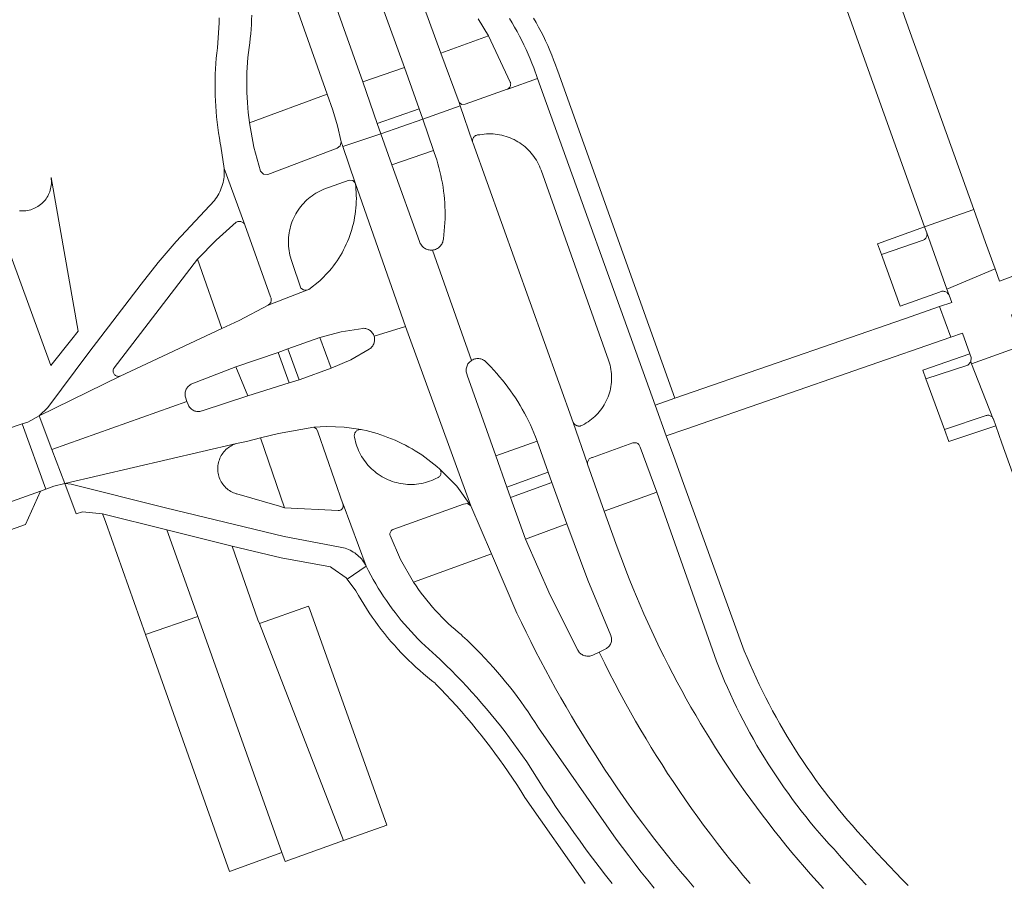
# Model space of a CAD drawing. Extents: x 152825 to 164088, y 457113 to 463005.
# Tile 110 of 256: x 157212 to 157301, y 459872 to 459950. Entities that reach past the tile are written whole.
import ezdxf

# ---------------------------------------------------------------- set-up
doc = ezdxf.new("R2010")
doc.units = 0
doc.header["$LTSCALE"] = 0.5
for name, color, linetype, lineweight in [('B-PV-VH-GESLOTENVERHARDING_ASFALT-GV', 251, 'CONTINUOUS', 18), ('B-PV-VH-ONVERHARD_ZAND-GV', 251, 'CONTINUOUS', 18), ('B-PV-VH-OPENVERHARDING_BETONSTRAATSTEEN-GV', 251, 'CONTINUOUS', 18)]:
    doc.layers.add(name, color=color, linetype=linetype, lineweight=lineweight)

msp = doc.modelspace()

# ---------------------------------------------------------------- linework, layer by layer
at = {"layer": 'B-PV-VH-GESLOTENVERHARDING_ASFALT-GV', "flags": 128}
for points in [[(157239.935, 459963.332), (157246.43, 459945.51), (157247.77, 459941.75), (157248.1, 459940.81), (157251.49, 459942.019), (157251.382, 459942.331), (157249.749, 459946.809), (157241.514, 459969.328)], [(157234.708, 459956.448), (157239.438, 459943.089), (157239.947, 459941.65), (157240.354, 459940.214), (157240.705, 459938.764), (157240.846, 459938.353), (157244.28, 459939.5), (157243.96, 459940.44), (157242.67, 459944.2), (157237.983, 459957.381)], [(157229.624, 459950.01), (157229.618, 459949.557), (157229.604, 459949.105), (157229.582, 459948.653), (157229.553, 459948.201), (157229.515, 459947.75), (157229.469, 459947.3), (157229.416, 459946.819), (157229.37, 459946.338), (157229.333, 459945.856), (157229.303, 459945.374), (157229.282, 459944.891), (157229.268, 459944.407), (157229.263, 459943.924), (157229.265, 459943.44), (157229.276, 459942.957), (157229.294, 459942.474), (157229.321, 459941.991), (157229.355, 459941.509), (157229.398, 459941.027), (157229.448, 459940.546), (157229.506, 459940.066), (157229.573, 459939.587), (157229.647, 459939.109), (157229.729, 459938.633), (157229.778, 459938.368), (157230.077, 459936.36), (157231.968, 459931.25), (157234.283, 459924.7), (157234.313, 459924.641), (157234.335, 459924.58), (157234.349, 459924.516), (157234.356, 459924.451), (157234.354, 459924.386), (157234.345, 459924.322), (157234.327, 459924.259), (157234.302, 459924.199), (157234.27, 459924.142), (157234.231, 459924.09), (157234.186, 459924.043), (157234.136, 459924.002), (157234.081, 459923.967), (157237.572, 459925.314), (157237.283, 459925.339), (157237.043, 459925.503), (157236.252, 459927.834), (157236.226, 459927.904), (157236.159, 459928.096), (157236.101, 459928.291), (157236.05, 459928.487), (157236.007, 459928.686), (157235.971, 459928.886), (157235.944, 459929.088), (157235.924, 459929.29), (157235.913, 459929.493), (157235.909, 459929.696), (157235.914, 459929.899), (157235.926, 459930.102), (157235.947, 459930.305), (157235.975, 459930.506), (157236.011, 459930.706), (157236.055, 459930.904), (157236.107, 459931.101), (157236.167, 459931.295), (157236.234, 459931.487), (157236.309, 459931.676), (157236.391, 459931.862), (157236.48, 459932.045), (157236.576, 459932.224), (157236.68, 459932.399), (157236.79, 459932.57), (157236.907, 459932.736), (157237.03, 459932.898), (157237.16, 459933.054), (157237.295, 459933.206), (157237.437, 459933.352), (157237.584, 459933.492), (157237.736, 459933.627), (157237.894, 459933.755), (157238.056, 459933.877), (157238.224, 459933.993), (157238.396, 459934.102), (157238.571, 459934.203), (157238.751, 459934.299), (157238.934, 459934.386), (157239.121, 459934.467), (157241.416, 459935.301), (157241.738, 459935.259), (157241.978, 459935.041), (157240.846, 459938.353), (157240.705, 459938.764), (157240.616, 459938.411), (157240.334, 459938.182), (157234.03, 459935.8), (157233.647, 459935.841), (157233.372, 459936.111), (157232.777, 459938.284), (157232.373, 459940.5), (157232.372, 459940.505), (157232.314, 459940.957), (157232.264, 459941.41), (157232.222, 459941.863), (157232.188, 459942.318), (157232.162, 459942.773), (157232.143, 459943.228), (157232.133, 459943.683), (157232.131, 459944.139), (157232.137, 459944.595), (157232.15, 459945.05), (157232.172, 459945.505), (157232.202, 459945.96), (157232.24, 459946.414), (157232.285, 459946.867), (157232.339, 459947.32), (157232.398, 459947.734), (157232.45, 459948.15), (157232.494, 459948.566), (157232.529, 459948.983), (157232.557, 459949.4), (157232.577, 459949.819), (157232.588, 459950.237)], [(157253.107, 459949.912), (157254.049, 459948.39), (157256.035, 459944.177), (157256.047, 459944.142), (157256.061, 459944.081), (157256.068, 459944.018), (157256.066, 459943.955), (157256.057, 459943.893), (157256.04, 459943.832), (157256.015, 459943.774), (157255.983, 459943.72), (157255.945, 459943.67), (157255.9, 459943.626), (157255.85, 459943.587), (157255.796, 459943.555), (157258.503, 459944.513), (157258.161, 459945.461), (157257.998, 459945.885), (157257.827, 459946.306), (157257.648, 459946.724), (157257.463, 459947.138), (157257.27, 459947.549), (157257.07, 459947.957), (157256.863, 459948.362), (157256.649, 459948.762), (157256.427, 459949.159), (157256.199, 459949.552), (157255.964, 459949.94)], [(157292.132, 459871.328), (157291.557, 459871.902), (157290.988, 459872.483), (157290.425, 459873.069), (157289.868, 459873.66), (157289.316, 459874.257), (157288.771, 459874.859), (157288.231, 459875.467), (157287.959, 459875.76), (157287.508, 459876.254), (157287.064, 459876.753), (157286.625, 459877.258), (157286.192, 459877.768), (157285.766, 459878.283), (157285.346, 459878.804), (157284.932, 459879.329), (157284.524, 459879.859), (157284.123, 459880.394), (157283.728, 459880.934), (157283.339, 459881.478), (157282.958, 459882.027), (157282.582, 459882.581), (157282.214, 459883.139), (157281.852, 459883.701), (157281.497, 459884.268), (157281.148, 459884.839), (157280.807, 459885.414), (157280.472, 459885.993), (157280.144, 459886.576), (157279.824, 459887.163), (157279.51, 459887.753), (157279.204, 459888.348), (157278.904, 459888.946), (157278.612, 459889.547), (157278.327, 459890.152), (157278.049, 459890.761), (157277.779, 459891.372), (157277.516, 459891.987), (157277.26, 459892.605), (157271.742, 459907.771), (157270.861, 459910.216), (157270.179, 459912.108), (157269.177, 459914.89), (157258.503, 459944.513), (157255.796, 459943.555), (157255.738, 459943.53), (157251.952, 459942.184), (157251.638, 459942.144), (157251.382, 459942.331), (157251.49, 459942.019), (157252.62, 459938.766), (157252.612, 459938.831), (157252.612, 459938.897), (157252.62, 459938.961), (157252.636, 459939.025), (157252.66, 459939.086), (157252.691, 459939.143), (157252.729, 459939.197), (157252.772, 459939.245), (157252.822, 459939.288), (157252.876, 459939.324), (157252.935, 459939.354), (157252.996, 459939.376), (157253.06, 459939.39), (157253.125, 459939.396), (157253.19, 459939.395), (157253.285, 459939.413), (157253.481, 459939.444), (157253.679, 459939.467), (157253.877, 459939.483), (157254.076, 459939.49), (157254.275, 459939.489), (157254.474, 459939.48), (157254.672, 459939.464), (157254.87, 459939.439), (157255.066, 459939.407), (157255.261, 459939.366), (157255.454, 459939.318), (157255.645, 459939.262), (157255.834, 459939.198), (157256.02, 459939.127), (157256.203, 459939.049), (157256.382, 459938.963), (157256.558, 459938.87), (157256.731, 459938.77), (157256.898, 459938.663), (157257.062, 459938.55), (157257.221, 459938.43), (157257.375, 459938.304), (157257.524, 459938.171), (157257.667, 459938.033), (157257.804, 459937.889), (157257.936, 459937.74), (157258.062, 459937.586), (157258.181, 459937.427), (157258.294, 459937.263), (157258.4, 459937.094), (157258.499, 459936.922), (157258.592, 459936.745), (157258.677, 459936.565), (157258.755, 459936.382), (157258.825, 459936.196), (157264.949, 459918.967), (157264.978, 459918.884), (157265.036, 459918.697), (157265.087, 459918.508), (157265.13, 459918.317), (157265.165, 459918.124), (157265.192, 459917.931), (157265.211, 459917.736), (157265.223, 459917.541), (157265.226, 459917.345), (157265.221, 459917.15), (157265.209, 459916.954), (157265.188, 459916.76), (157265.159, 459916.566), (157265.123, 459916.374), (157265.078, 459916.183), (157265.026, 459915.995), (157264.967, 459915.808), (157264.899, 459915.625), (157264.825, 459915.444), (157264.742, 459915.266), (157264.653, 459915.092), (157264.557, 459914.922), (157264.454, 459914.756), (157264.344, 459914.594), (157264.227, 459914.436), (157264.105, 459914.284), (157263.976, 459914.137), (157263.841, 459913.995), (157263.701, 459913.859), (157263.555, 459913.728), (157263.403, 459913.604), (157263.247, 459913.486), (157263.087, 459913.375), (157262.921, 459913.27), (157262.752, 459913.172), (157262.579, 459913.081), (157262.402, 459912.997), (157262.391, 459912.995), (157262.381, 459912.993), (157262.37, 459912.992), (157262.36, 459912.99), (157262.349, 459912.989), (157262.339, 459912.988), (157262.328, 459912.987), (157262.317, 459912.986), (157262.307, 459912.986), (157262.296, 459912.986), (157262.285, 459912.986), (157262.275, 459912.986), (157262.264, 459912.986), (157262.253, 459912.986), (157262.242, 459912.987), (157262.232, 459912.988), (157262.221, 459912.989), (157262.211, 459912.99), (157262.2, 459912.991), (157262.189, 459912.993), (157262.179, 459912.995), (157262.168, 459912.997), (157262.158, 459912.999), (157262.147, 459913.001), (157262.137, 459913.003), (157262.127, 459913.006), (157262.116, 459913.009), (157262.106, 459913.012), (157262.096, 459913.015), (157262.086, 459913.019), (157262.076, 459913.022), (157262.066, 459913.026), (157262.056, 459913.03), (157262.046, 459913.034), (157262.036, 459913.038), (157262.026, 459913.043), (157262.017, 459913.047), (157262.007, 459913.052), (157261.998, 459913.057), (157261.988, 459913.062), (157261.979, 459913.067), (157261.97, 459913.073), (157261.961, 459913.078), (157261.952, 459913.084), (157261.943, 459913.09), (157261.934, 459913.096), (157261.925, 459913.102), (157261.917, 459913.109), (157261.908, 459913.115), (157261.9, 459913.122), (157261.892, 459913.129), (157261.883, 459913.135), (157261.876, 459913.143), (157261.868, 459913.15), (157261.86, 459913.157), (157261.852, 459913.165), (157261.845, 459913.172), (157261.837, 459913.18), (157261.83, 459913.188), (157261.823, 459913.196), (157261.816, 459913.204), (157261.81, 459913.212), (157261.803, 459913.221), (157261.796, 459913.229), (157261.79, 459913.238), (157261.784, 459913.247), (157261.778, 459913.256), (157261.772, 459913.264), (157261.766, 459913.273), (157261.761, 459913.283), (157261.755, 459913.292), (157261.75, 459913.301), (157261.745, 459913.31), (157261.74, 459913.32), (157263.038, 459909.554), (157263.038, 459909.659), (157263.046, 459909.723), (157263.061, 459909.786), (157263.084, 459909.845), (157263.115, 459909.902), (157263.152, 459909.955), (157263.196, 459910.002), (157263.245, 459910.044), (157263.298, 459910.079), (157263.356, 459910.108), (157263.417, 459910.129), (157263.48, 459910.142), (157267.149, 459911.452), (157267.173, 459911.46), (157267.235, 459911.474), (157267.298, 459911.481), (157267.361, 459911.479), (157267.424, 459911.469), (157267.484, 459911.452), (157267.542, 459911.427), (157267.597, 459911.395), (157267.647, 459911.356), (157267.692, 459911.311), (157267.73, 459911.261), (157267.762, 459911.207), (157267.788, 459911.149), (157267.805, 459911.088), (157269.31, 459906.99), (157274.732, 459891.681), (157274.971, 459891.073), (157275.217, 459890.468), (157275.471, 459889.866), (157275.732, 459889.267), (157276.001, 459888.671), (157276.276, 459888.079), (157276.559, 459887.49), (157276.849, 459886.905), (157277.146, 459886.323), (157277.451, 459885.745), (157277.762, 459885.17), (157278.081, 459884.6), (157278.406, 459884.033), (157278.738, 459883.471), (157279.078, 459882.912), (157279.424, 459882.358), (157279.776, 459881.808), (157280.136, 459881.263), (157280.502, 459880.722), (157280.874, 459880.185), (157281.254, 459879.653), (157281.639, 459879.126), (157282.032, 459878.603), (157282.43, 459878.085), (157282.835, 459877.573), (157283.246, 459877.065), (157283.663, 459876.562), (157284.087, 459876.064), (157284.516, 459875.572), (157284.952, 459875.085), (157285.393, 459874.603), (157285.545, 459874.44), (157286.087, 459873.816), (157286.634, 459873.197), (157287.188, 459872.583), (157287.747, 459871.975), (157288.312, 459871.372)], [(157284.435, 459871.043), (157283.852, 459871.687), (157283.276, 459872.337), (157282.705, 459872.993), (157282.14, 459873.653), (157281.582, 459874.319), (157281.029, 459874.99), (157280.483, 459875.666), (157279.943, 459876.347), (157279.409, 459877.033), (157278.882, 459877.724), (157278.361, 459878.419), (157277.846, 459879.12), (157277.338, 459879.825), (157276.836, 459880.534), (157276.341, 459881.249), (157275.853, 459881.968), (157275.371, 459882.691), (157275.107, 459883.097), (157274.642, 459883.821), (157274.185, 459884.55), (157273.734, 459885.282), (157273.29, 459886.019), (157272.853, 459886.76), (157272.423, 459887.505), (157272, 459888.254), (157271.584, 459889.007), (157271.175, 459889.764), (157270.773, 459890.524), (157270.378, 459891.288), (157269.99, 459892.056), (157269.609, 459892.827), (157269.236, 459893.602), (157268.869, 459894.381), (157268.51, 459895.162), (157268.158, 459895.947), (157267.814, 459896.735), (157267.477, 459897.527), (157267.147, 459898.321), (157266.825, 459899.119), (157266.51, 459899.919), (157266.202, 459900.723), (157265.902, 459901.529), (157265.61, 459902.338), (157264.562, 459905.274), (157263.047, 459909.529), (157263.038, 459909.554), (157261.74, 459913.32), (157252.64, 459938.69), (157252.636, 459938.703), (157252.62, 459938.766), (157251.49, 459942.019), (157248.1, 459940.81), (157249.068, 459937.969), (157249.128, 459937.807), (157249.248, 459937.466), (157249.361, 459937.122), (157249.466, 459936.776), (157249.563, 459936.428), (157249.653, 459936.078), (157249.735, 459935.725), (157249.809, 459935.371), (157249.875, 459935.016), (157249.934, 459934.659), (157249.984, 459934.301), (157250.027, 459933.942), (157250.061, 459933.582), (157250.088, 459933.221), (157250.106, 459932.86), (157250.117, 459932.499), (157250.119, 459932.137), (157250.114, 459931.775), (157250.1, 459931.414), (157250.079, 459931.053), (157250.05, 459930.692), (157250.012, 459930.333), (157249.967, 459929.974), (157249.964, 459929.941), (157249.951, 459929.848), (157249.93, 459929.756), (157249.901, 459929.666), (157249.865, 459929.58), (157249.821, 459929.496), (157249.771, 459929.416), (157249.714, 459929.341), (157249.651, 459929.271), (157249.582, 459929.207), (157249.508, 459929.149), (157249.429, 459929.097), (157249.346, 459929.052), (157249.26, 459929.014), (157249.171, 459928.984), (157249.079, 459928.962), (157248.986, 459928.947), (157252.517, 459918.941), (157252.552, 459918.962), (157252.633, 459919.006), (157252.718, 459919.042), (157252.805, 459919.071), (157252.895, 459919.091), (157252.986, 459919.105), (157253.078, 459919.11), (157253.17, 459919.107), (157253.261, 459919.096), (157253.351, 459919.077), (157253.439, 459919.051), (157253.525, 459919.017), (157253.607, 459918.975), (157253.685, 459918.927), (157253.759, 459918.872), (157253.828, 459918.811), (157253.891, 459918.744), (157253.996, 459918.639), (157254.273, 459918.352), (157254.545, 459918.06), (157254.81, 459917.762), (157255.07, 459917.459), (157255.324, 459917.152), (157255.571, 459916.839), (157255.812, 459916.521), (157256.047, 459916.198), (157256.275, 459915.871), (157256.496, 459915.539), (157256.711, 459915.203), (157256.919, 459914.862), (157257.12, 459914.518), (157257.314, 459914.169), (157257.501, 459913.817), (157257.681, 459913.461), (157257.854, 459913.102), (157258.019, 459912.739), (157258.178, 459912.372), (157258.328, 459912.003), (157258.472, 459911.631), (157259.47, 459908.81), (157259.81, 459907.87), (157261.151, 459904.11), (157263.057, 459899.024), (157265.141, 459894.008), (157265.163, 459893.954), (157265.189, 459893.871), (157265.207, 459893.787), (157265.217, 459893.7), (157265.22, 459893.614), (157265.214, 459893.527), (157265.201, 459893.442), (157265.179, 459893.358), (157265.15, 459893.276), (157265.114, 459893.197), (157265.071, 459893.122), (157265.02, 459893.051), (157264.964, 459892.985), (157264.901, 459892.925), (157264.834, 459892.871), (157264.761, 459892.823), (157264.685, 459892.782), (157264.085, 459892.493), (157264.598, 459891.448), (157265.012, 459890.625), (157265.511, 459889.66), (157265.976, 459888.783), (157266.517, 459887.79), (157266.935, 459887.039), (157267.401, 459886.221), (157267.869, 459885.417), (157268.349, 459884.611), (157268.818, 459883.838), (157269.276, 459883.1), (157269.794, 459882.283), (157270.305, 459881.493), (157270.801, 459880.741), (157271.337, 459879.945), (157271.918, 459879.102), (157272.469, 459878.319), (157273.043, 459877.519), (157273.566, 459876.807), (157274.187, 459875.977), (157274.826, 459875.141), (157275.472, 459874.314), (157276.049, 459873.592), (157276.573, 459872.947), (157277.135, 459872.268), (157277.776, 459871.509)], [(157277.776, 459871.509), (157277.135, 459872.268), (157276.573, 459872.947), (157276.049, 459873.592), (157275.472, 459874.314), (157274.826, 459875.141), (157274.187, 459875.977), (157273.566, 459876.807), (157273.043, 459877.519), (157272.469, 459878.319), (157271.918, 459879.102), (157271.337, 459879.945), (157270.801, 459880.741), (157270.305, 459881.493), (157269.794, 459882.283), (157269.276, 459883.1), (157268.818, 459883.838), (157268.349, 459884.611), (157267.869, 459885.417), (157267.401, 459886.221), (157266.935, 459887.039), (157266.517, 459887.79), (157265.976, 459888.783), (157265.511, 459889.66), (157265.012, 459890.625), (157264.598, 459891.448), (157264.085, 459892.493), (157263.525, 459892.223), (157263.509, 459892.216), (157263.424, 459892.181), (157263.336, 459892.154), (157263.247, 459892.135), (157263.155, 459892.124), (157263.064, 459892.121), (157262.972, 459892.125), (157262.881, 459892.138), (157262.792, 459892.159), (157262.704, 459892.187), (157262.62, 459892.222), (157262.539, 459892.265), (157262.462, 459892.315), (157262.389, 459892.372), (157262.322, 459892.434), (157262.26, 459892.502), (157262.205, 459892.575), (157262.156, 459892.653), (157259.652, 459897.637), (157257.402, 459902.741), (157256.05, 459906.52), (157255.71, 459907.46), (157254.72, 459910.3), (157252.127, 459917.608), (157252.11, 459917.646), (157252.079, 459917.733), (157252.055, 459917.821), (157252.04, 459917.912), (157252.032, 459918.004), (157252.032, 459918.096), (157252.04, 459918.188), (157252.055, 459918.278), (157252.079, 459918.367), (157252.111, 459918.454), (157252.149, 459918.537), (157252.195, 459918.617), (157252.248, 459918.692), (157252.307, 459918.763), (157252.372, 459918.828), (157252.442, 459918.888), (157252.517, 459918.941), (157248.986, 459928.947), (157248.954, 459928.944), (157248.86, 459928.94), (157248.766, 459928.944), (157248.673, 459928.956), (157248.58, 459928.976), (157248.49, 459929.004), (157248.403, 459929.039), (157248.319, 459929.082), (157248.239, 459929.131), (157248.163, 459929.187), (157248.092, 459929.249), (157248.027, 459929.317), (157247.968, 459929.391), (157247.915, 459929.469), (157247.869, 459929.551), (157247.83, 459929.637), (157247.799, 459929.726), (157245.3, 459936.69), (157244.28, 459939.5), (157240.846, 459938.353), (157241.978, 459935.041), (157246.532, 459922.023), (157252.456, 459905.739), (157254.316, 459901.398), (157256.62, 459896.03), (157257.036, 459895.162), (157257.459, 459894.297), (157257.89, 459893.436), (157258.328, 459892.578), (157258.772, 459891.725), (157259.224, 459890.874), (157259.683, 459890.028), (157260.149, 459889.185), (157260.622, 459888.347), (157261.101, 459887.512), (157261.588, 459886.681), (157262.082, 459885.855), (157262.582, 459885.032), (157263.089, 459884.214), (157263.604, 459883.4), (157264.124, 459882.59), (157264.652, 459881.785), (157265.186, 459880.984), (157265.727, 459880.188), (157266.274, 459879.396), (157266.828, 459878.608), (157266.913, 459878.489), (157267.461, 459877.736), (157268.015, 459876.988), (157268.576, 459876.245), (157269.143, 459875.507), (157269.716, 459874.774), (157270.295, 459874.045), (157270.881, 459873.322), (157271.473, 459872.604), (157272.071, 459871.89), (157272.676, 459871.182)], [(157269.091, 459871.076), (157268.502, 459871.804), (157267.918, 459872.536), (157267.341, 459873.274), (157266.771, 459874.016), (157266.206, 459874.764), (157265.648, 459875.516), (157258.585, 459885.635), (157258.28, 459886.116), (157257.968, 459886.593), (157257.65, 459887.065), (157257.325, 459887.533), (157256.994, 459887.996), (157256.656, 459888.454), (157256.311, 459888.908), (157255.96, 459889.356), (157255.604, 459889.8), (157255.24, 459890.239), (157254.871, 459890.672), (157254.496, 459891.101), (157254.114, 459891.524), (157253.727, 459891.942), (157253.334, 459892.354), (157252.935, 459892.76), (157252.531, 459893.161), (157252.121, 459893.556), (157251.705, 459893.946), (157251.57, 459894.07), (157251.334, 459894.265), (157251.022, 459894.531), (157250.715, 459894.803), (157250.414, 459895.081), (157250.118, 459895.365), (157249.828, 459895.655), (157249.543, 459895.95), (157249.264, 459896.251), (157248.992, 459896.557), (157248.725, 459896.869), (157248.464, 459897.185), (157248.21, 459897.507), (157247.962, 459897.833), (157247.72, 459898.165), (157247.485, 459898.501), (157247.256, 459898.841), (157246.07, 459900.884), (157245.132, 459903.052), (157245.127, 459903.074), (157245.117, 459903.135), (157245.116, 459903.196), (157245.122, 459903.257), (157245.137, 459903.317), (157245.159, 459903.374), (157245.188, 459903.429), (157245.224, 459903.479), (157245.266, 459903.523), (157245.314, 459903.562), (157245.366, 459903.595), (157245.422, 459903.62), (157245.481, 459903.638), (157251.792, 459905.894), (157252.156, 459905.952), (157252.456, 459905.739), (157251.179, 459907.525), (157249.641, 459909.069), (157249.677, 459909.018), (157249.707, 459908.963), (157249.729, 459908.904), (157249.743, 459908.843), (157249.75, 459908.781), (157249.749, 459908.718), (157249.74, 459908.656), (157249.723, 459908.596), (157249.698, 459908.538), (157249.666, 459908.484), (157249.628, 459908.434), (157249.583, 459908.39), (157249.534, 459908.351), (157249.48, 459908.32), (157249.422, 459908.295), (157249.283, 459908.224), (157249.099, 459908.138), (157248.911, 459908.059), (157248.721, 459907.987), (157248.528, 459907.924), (157248.333, 459907.867), (157248.135, 459907.819), (157247.936, 459907.778), (157247.736, 459907.745), (157247.534, 459907.72), (157247.331, 459907.703), (157247.128, 459907.694), (157246.925, 459907.694), (157246.722, 459907.701), (157246.519, 459907.716), (157246.317, 459907.738), (157246.116, 459907.769), (157245.917, 459907.808), (157245.719, 459907.855), (157245.523, 459907.909), (157245.33, 459907.971), (157245.139, 459908.041), (157244.95, 459908.118), (157244.766, 459908.202), (157244.584, 459908.294), (157244.406, 459908.392), (157244.233, 459908.498), (157244.063, 459908.611), (157243.898, 459908.729), (157243.738, 459908.855), (157243.583, 459908.986), (157243.434, 459909.124), (157243.29, 459909.267), (157243.151, 459909.416), (157243.019, 459909.57), (157242.892, 459909.729), (157242.773, 459909.893), (157242.659, 459910.062), (157242.552, 459910.235), (157242.453, 459910.412), (157242.36, 459910.593), (157242.275, 459910.778), (157242.196, 459910.965), (157242.126, 459911.156), (157242.063, 459911.349), (157242.007, 459911.545), (157241.959, 459911.742), (157241.919, 459911.941), (157241.887, 459912.142), (157241.891, 459912.191), (157241.902, 459912.256), (157241.922, 459912.319), (157241.949, 459912.38), (157241.983, 459912.437), (157242.024, 459912.489), (157242.071, 459912.536), (157242.123, 459912.576), (157242.179, 459912.611), (157242.24, 459912.638), (157242.303, 459912.658), (157242.368, 459912.67), (157242.434, 459912.674), (157242.5, 459912.67), (157240.952, 459912.886), (157239.39, 459912.945), (157238.796, 459912.925), (157238.203, 459912.883), (157238.461, 459912.735), (157238.576, 459912.46), (157240.849, 459905.941), (157240.852, 459905.935), (157240.864, 459905.901), (157242.97, 459900.27), (157243.174, 459899.868), (157243.384, 459899.469), (157243.602, 459899.074), (157243.826, 459898.683), (157244.058, 459898.297), (157244.296, 459897.914), (157244.541, 459897.536), (157244.793, 459897.162), (157245.052, 459896.792), (157245.317, 459896.427), (157245.588, 459896.067), (157245.865, 459895.712), (157246.149, 459895.362), (157246.44, 459895.017), (157246.736, 459894.677), (157247.038, 459894.343), (157247.346, 459894.014), (157247.66, 459893.69), (157247.979, 459893.372), (157248.304, 459893.06), (157248.635, 459892.753), (157248.971, 459892.453), (157249.031, 459892.4), (157249.236, 459892.21), (157249.725, 459891.75), (157250.209, 459891.283), (157250.688, 459890.811), (157251.161, 459890.333), (157251.628, 459889.85), (157252.089, 459889.36), (157252.544, 459888.866), (157252.994, 459888.366), (157253.437, 459887.861), (157253.875, 459887.35), (157254.306, 459886.835), (157254.731, 459886.314), (157255.15, 459885.788), (157255.563, 459885.258), (157255.969, 459884.722), (157256.369, 459884.182), (157256.763, 459883.637), (157257.15, 459883.087), (157257.53, 459882.533), (157258.04, 459881.716), (157258.556, 459880.904), (157259.079, 459880.096), (157259.609, 459879.292), (157260.146, 459878.493), (157260.689, 459877.698), (157261.238, 459876.908), (157261.795, 459876.122), (157262.357, 459875.341), (157262.927, 459874.565), (157263.502, 459873.793), (157264.084, 459873.027), (157264.673, 459872.265), (157265.267, 459871.508)]]:
    msp.add_lwpolyline(points, dxfattribs=at)
for points in [[(157256.035, 459944.177), (157254.049, 459948.39), (157249.749, 459946.809), (157251.382, 459942.331), (157251.638, 459942.144), (157251.952, 459942.184), (157255.738, 459943.53), (157255.796, 459943.555), (157255.85, 459943.587), (157255.9, 459943.626), (157255.945, 459943.67), (157255.983, 459943.72), (157256.015, 459943.774), (157256.04, 459943.832), (157256.057, 459943.893), (157256.066, 459943.955), (157256.068, 459944.018), (157256.061, 459944.081), (157256.047, 459944.142)], [(157247.77, 459941.75), (157246.43, 459945.51), (157242.67, 459944.2), (157243.96, 459940.44)], [(157239.947, 459941.65), (157239.438, 459943.089), (157232.373, 459940.5), (157232.777, 459938.284), (157233.372, 459936.111), (157233.647, 459935.841), (157234.03, 459935.8), (157240.334, 459938.182), (157240.616, 459938.411), (157240.705, 459938.764), (157240.354, 459940.214)], [(157249.068, 459937.969), (157248.1, 459940.81), (157244.28, 459939.5), (157245.3, 459936.69)], [(157231.968, 459931.25), (157230.077, 459936.36), (157230.08, 459936.322), (157230.09, 459936.142), (157230.092, 459935.961), (157230.085, 459935.78), (157230.071, 459935.6), (157230.049, 459935.421), (157230.019, 459935.243), (157229.981, 459935.066), (157229.935, 459934.891), (157229.882, 459934.719), (157229.821, 459934.549), (157229.752, 459934.381), (157229.676, 459934.217), (157229.593, 459934.057), (157229.503, 459933.9), (157229.407, 459933.747), (157229.303, 459933.599), (157229.193, 459933.456), (157225.72, 459929.74), (157224.106, 459927.819), (157222.55, 459925.85), (157217.81, 459919.65), (157214.09, 459914.68), (157213.312, 459913.911), (157220.656, 459917.519), (157220.6, 459917.503), (157220.538, 459917.494), (157220.476, 459917.493), (157220.414, 459917.499), (157220.353, 459917.514), (157220.295, 459917.536), (157220.24, 459917.566), (157220.189, 459917.602), (157220.144, 459917.645), (157220.104, 459917.692), (157220.071, 459917.745), (157220.045, 459917.802), (157220.026, 459917.861), (157220.014, 459917.922), (157220.011, 459917.985), (157220.016, 459918.047), (157220.029, 459918.108), (157220.049, 459918.166), (157220.077, 459918.222), (157220.112, 459918.274), (157227.67, 459928.11), (157229.363, 459929.857), (157231.183, 459931.471), (157231.195, 459931.477), (157231.257, 459931.505), (157231.322, 459931.525), (157231.39, 459931.537), (157231.458, 459931.542), (157231.526, 459931.538), (157231.594, 459931.527), (157231.659, 459931.508), (157231.722, 459931.481), (157231.781, 459931.447), (157231.836, 459931.406), (157231.886, 459931.359), (157231.93, 459931.307)], [(157246.532, 459922.023), (157241.978, 459935.041), (157242.012, 459934.758), (157242.039, 459934.474), (157242.058, 459934.19), (157242.068, 459933.905), (157242.071, 459933.619), (157242.065, 459933.334), (157242.052, 459933.049), (157242.03, 459932.765), (157242.001, 459932.481), (157241.964, 459932.198), (157241.918, 459931.917), (157241.865, 459931.636), (157241.804, 459931.358), (157241.735, 459931.081), (157241.659, 459930.806), (157241.575, 459930.534), (157241.483, 459930.264), (157241.384, 459929.996), (157241.277, 459929.732), (157241.163, 459929.47), (157241.041, 459929.212), (157240.913, 459928.957), (157240.777, 459928.707), (157240.634, 459928.46), (157240.485, 459928.217), (157240.328, 459927.978), (157240.165, 459927.744), (157239.996, 459927.515), (157239.82, 459927.29), (157239.641, 459927.079), (157238.763, 459926.171), (157237.772, 459925.387), (157237.672, 459925.35), (157237.572, 459925.314), (157234.081, 459923.967), (157231.43, 459922.57), (157229.87, 459921.85), (157220.656, 459917.519), (157213.312, 459913.911), (157214.457, 459910.87), (157226.71, 459915.225), (157226.57, 459915.6), (157226.567, 459915.613), (157226.549, 459915.702), (157226.538, 459915.793), (157226.536, 459915.884), (157226.542, 459915.975), (157226.555, 459916.066), (157226.577, 459916.155), (157226.606, 459916.241), (157226.643, 459916.325), (157226.687, 459916.405), (157226.737, 459916.481), (157226.795, 459916.552), (157226.858, 459916.618), (157226.926, 459916.678), (157227, 459916.732), (157227.078, 459916.78), (157227.16, 459916.82), (157231.15, 459918.37), (157234.98, 459919.67), (157235.858, 459919.986), (157238.76, 459921.03), (157240.685, 459921.534), (157242.65, 459921.851), (157242.738, 459921.852), (157242.828, 459921.845), (157242.917, 459921.831), (157243.005, 459921.808), (157243.09, 459921.778), (157243.172, 459921.74), (157243.25, 459921.696), (157243.325, 459921.644), (157243.394, 459921.586), (157243.458, 459921.523), (157243.516, 459921.453), (157243.568, 459921.379), (157243.613, 459921.301), (157243.65, 459921.219), (157243.681, 459921.134)], [(157231.526, 459931.538), (157231.458, 459931.542), (157231.39, 459931.537), (157231.322, 459931.525), (157231.257, 459931.505), (157231.195, 459931.477), (157231.183, 459931.471), (157229.363, 459929.857), (157227.67, 459928.11), (157229.87, 459921.85), (157231.43, 459922.57), (157234.081, 459923.967), (157234.136, 459924.002), (157234.186, 459924.043), (157234.231, 459924.09), (157234.27, 459924.142), (157234.302, 459924.199), (157234.327, 459924.259), (157234.345, 459924.322), (157234.354, 459924.386), (157234.356, 459924.451), (157234.349, 459924.516), (157234.335, 459924.58), (157234.313, 459924.641), (157234.283, 459924.7), (157231.968, 459931.25), (157231.93, 459931.307), (157231.886, 459931.359), (157231.836, 459931.406), (157231.781, 459931.447), (157231.722, 459931.481), (157231.659, 459931.508), (157231.594, 459931.527)], [(157295.989, 459921.047), (157294.97, 459923.823), (157291.795, 459922.723), (157280.228, 459918.717), (157270.952, 459915.505), (157269.177, 459914.89), (157270.179, 459912.108), (157271.947, 459912.72)], [(157252.456, 459905.739), (157246.532, 459922.023), (157243.681, 459921.134), (157243.703, 459921.051), (157243.718, 459920.962), (157243.725, 459920.872), (157243.725, 459920.782), (157243.716, 459920.692), (157243.7, 459920.603), (157243.676, 459920.516), (157243.644, 459920.431), (157243.605, 459920.35), (157243.558, 459920.272), (157243.505, 459920.198), (157243.446, 459920.13), (157243.381, 459920.067), (157243.311, 459920.01), (157243.236, 459919.96), (157241.576, 459918.989), (157239.8, 459918.25), (157236.98, 459917.22), (157236.888, 459917.192), (157235.98, 459916.92), (157232.23, 459915.73), (157228.086, 459914.368), (157228.049, 459914.355), (157227.963, 459914.33), (157227.876, 459914.314), (157227.788, 459914.306), (157227.699, 459914.305), (157227.61, 459914.313), (157227.523, 459914.328), (157227.437, 459914.351), (157227.354, 459914.382), (157227.274, 459914.42), (157227.198, 459914.466), (157227.126, 459914.518), (157227.059, 459914.576), (157226.997, 459914.64), (157226.942, 459914.709), (157226.893, 459914.783), (157226.851, 459914.861), (157226.816, 459914.943), (157226.71, 459915.225), (157214.457, 459910.87), (157215.63, 459907.769), (157231.195, 459911.396), (157232.1, 459911.6), (157233.371, 459911.914), (157235.01, 459912.32), (157238.203, 459912.883), (157238.796, 459912.925), (157239.39, 459912.945), (157240.952, 459912.886), (157242.5, 459912.67), (157242.615, 459912.647), (157242.953, 459912.573), (157243.289, 459912.49), (157243.624, 459912.401), (157243.956, 459912.303), (157244.286, 459912.198), (157244.613, 459912.085), (157244.938, 459911.965), (157245.26, 459911.837), (157245.578, 459911.702), (157245.894, 459911.56), (157246.206, 459911.41), (157246.515, 459911.253), (157246.82, 459911.089), (157247.121, 459910.918), (157247.418, 459910.741), (157247.711, 459910.556), (157247.999, 459910.365), (157248.284, 459910.166), (157248.563, 459909.962), (157248.837, 459909.751), (157249.107, 459909.534), (157249.372, 459909.31), (157249.631, 459909.081), (157249.641, 459909.069), (157251.179, 459907.525)], [(157239.8, 459918.25), (157238.76, 459921.03), (157235.858, 459919.986), (157236.888, 459917.192), (157236.98, 459917.22)], [(157235.98, 459916.92), (157234.98, 459919.67), (157231.15, 459918.37), (157232.23, 459915.73)], [(157214.457, 459910.87), (157213.312, 459913.911), (157212.28, 459913.35), (157211.777, 459913.186), (157213.899, 459907.264), (157214.65, 459907.54), (157215.63, 459907.769)], [(157238.461, 459912.735), (157238.203, 459912.883), (157235.01, 459912.32), (157233.371, 459911.914), (157235.57, 459905.57), (157240.416, 459905.322), (157240.476, 459905.323), (157240.535, 459905.332), (157240.592, 459905.348), (157240.646, 459905.372), (157240.697, 459905.404), (157240.744, 459905.441), (157240.784, 459905.485), (157240.819, 459905.534), (157240.847, 459905.586), (157240.867, 459905.642), (157240.88, 459905.701), (157240.885, 459905.76), (157240.881, 459905.82), (157240.87, 459905.878), (157240.864, 459905.901), (157240.852, 459905.935), (157240.849, 459905.941), (157238.576, 459912.46)], [(157231.064, 459911.352), (157231.195, 459911.396), (157215.63, 459907.769), (157215.92, 459907.744), (157216.21, 459907.711), (157224.77, 459905.56), (157235.53, 459902.96), (157240.465, 459902.037), (157240.594, 459902.018), (157240.753, 459901.988), (157240.909, 459901.951), (157241.064, 459901.905), (157241.216, 459901.852), (157241.365, 459901.791), (157241.511, 459901.723), (157241.654, 459901.648), (157241.793, 459901.565), (157241.927, 459901.477), (157242.057, 459901.381), (157242.181, 459901.279), (157242.301, 459901.171), (157242.415, 459901.058), (157242.524, 459900.938), (157242.626, 459900.814), (157242.722, 459900.685), (157242.812, 459900.551), (157242.894, 459900.412), (157242.97, 459900.27), (157240.864, 459905.901), (157240.87, 459905.878), (157240.881, 459905.82), (157240.885, 459905.76), (157240.88, 459905.701), (157240.867, 459905.642), (157240.847, 459905.586), (157240.819, 459905.534), (157240.784, 459905.485), (157240.744, 459905.441), (157240.697, 459905.404), (157240.646, 459905.372), (157240.592, 459905.348), (157240.535, 459905.332), (157240.476, 459905.323), (157240.416, 459905.322), (157235.57, 459905.57), (157235.11, 459905.71), (157231.219, 459906.835), (157231.183, 459906.846), (157231.053, 459906.89), (157230.925, 459906.942), (157230.8, 459907.001), (157230.679, 459907.067), (157230.562, 459907.14), (157230.45, 459907.219), (157230.342, 459907.306), (157230.24, 459907.398), (157230.142, 459907.496), (157230.051, 459907.599), (157229.966, 459907.708), (157229.888, 459907.821), (157229.816, 459907.939), (157229.751, 459908.06), (157229.693, 459908.185), (157229.642, 459908.314), (157229.6, 459908.445), (157229.564, 459908.578), (157229.537, 459908.713), (157229.517, 459908.85), (157229.506, 459908.987), (157229.502, 459909.125), (157229.506, 459909.263), (157229.519, 459909.4), (157229.539, 459909.537), (157229.567, 459909.672), (157229.603, 459909.805), (157229.647, 459909.936), (157229.698, 459910.064), (157229.756, 459910.189), (157229.822, 459910.31), (157229.894, 459910.427), (157229.973, 459910.54), (157230.059, 459910.648), (157230.151, 459910.751), (157230.248, 459910.849), (157230.351, 459910.94), (157230.459, 459911.026), (157230.572, 459911.105), (157230.69, 459911.177), (157230.811, 459911.243), (157230.936, 459911.301)], [(157259.47, 459908.81), (157258.472, 459911.631), (157254.72, 459910.3), (157255.71, 459907.46)], [(157267.361, 459911.479), (157267.298, 459911.481), (157267.235, 459911.474), (157267.173, 459911.46), (157267.149, 459911.452), (157263.48, 459910.142), (157263.417, 459910.129), (157263.356, 459910.108), (157263.298, 459910.079), (157263.245, 459910.044), (157263.196, 459910.002), (157263.152, 459909.955), (157263.115, 459909.902), (157263.084, 459909.845), (157263.061, 459909.786), (157263.046, 459909.723), (157263.038, 459909.659), (157263.038, 459909.554), (157263.047, 459909.529), (157264.562, 459905.274), (157269.31, 459906.99), (157267.805, 459911.088), (157267.788, 459911.149), (157267.762, 459911.207), (157267.73, 459911.261), (157267.692, 459911.311), (157267.647, 459911.356), (157267.597, 459911.395), (157267.542, 459911.427), (157267.484, 459911.452), (157267.424, 459911.469)], [(157261.151, 459904.11), (157259.81, 459907.87), (157256.05, 459906.52), (157257.402, 459902.741)], [(157252.456, 459905.739), (157252.156, 459905.952), (157251.792, 459905.894), (157245.481, 459903.638), (157245.422, 459903.62), (157245.366, 459903.595), (157245.314, 459903.562), (157245.266, 459903.523), (157245.224, 459903.479), (157245.188, 459903.429), (157245.159, 459903.374), (157245.137, 459903.317), (157245.122, 459903.257), (157245.116, 459903.196), (157245.117, 459903.135), (157245.127, 459903.074), (157245.132, 459903.052), (157246.07, 459900.884), (157247.256, 459898.841), (157254.316, 459901.398)]]:
    msp.add_lwpolyline(points, close=True, dxfattribs=at)
at = {"layer": 'B-PV-VH-ONVERHARD_ZAND-GV', "flags": 128}
msp.add_lwpolyline([(157208.84, 459933.572), (157214.35, 459918.47), (157216.27, 459920.86), (157216.84, 459921.603), (157214.39, 459935.531), (157214.408, 459935.386), (157214.418, 459935.242), (157214.42, 459935.096), (157214.413, 459934.951), (157214.399, 459934.807), (157214.377, 459934.663), (157214.347, 459934.521), (157214.309, 459934.381), (157214.264, 459934.243), (157214.211, 459934.108), (157214.151, 459933.976), (157214.083, 459933.848), (157214.009, 459933.723), (157213.927, 459933.603), (157213.84, 459933.487), (157213.746, 459933.376), (157213.646, 459933.271), (157213.54, 459933.171), (157213.429, 459933.078), (157213.313, 459932.99), (157213.193, 459932.909), (157213.068, 459932.835), (157212.939, 459932.768), (157212.807, 459932.708), (157212.672, 459932.655), (157212.534, 459932.61), (157212.393, 459932.573), (157212.251, 459932.543), (157212.108, 459932.522), (157211.963, 459932.508), (157211.818, 459932.502), (157211.673, 459932.504), (157211.528, 459932.514)], dxfattribs=at)
for points in [[(157293.798, 459930.503), (157293.606, 459931.043), (157289.352, 459929.516), (157289.7, 459928.54), (157293.48, 459929.86), (157293.539, 459929.883), (157293.594, 459929.913), (157293.645, 459929.95), (157293.692, 459929.993), (157293.732, 459930.041), (157293.766, 459930.094), (157293.793, 459930.151), (157293.812, 459930.211), (157293.824, 459930.273), (157293.828, 459930.336), (157293.823, 459930.399), (157293.811, 459930.461)], [(157297.83, 459919.2), (157297.712, 459919.534), (157293.445, 459918.056), (157293.73, 459917.27), (157297.528, 459918.523), (157297.808, 459918.804)], [(157299.437, 459913.963), (157299.372, 459913.969), (157299.306, 459913.968), (157299.242, 459913.958), (157299.203, 459913.948), (157295.4, 459912.68), (157295.797, 459911.575), (157300.067, 459913.004), (157299.86, 459913.6), (157299.836, 459913.661), (157299.805, 459913.718), (157299.768, 459913.771), (157299.724, 459913.82), (157299.674, 459913.862), (157299.62, 459913.898), (157299.562, 459913.927), (157299.5, 459913.949)], [(157224.89, 459903.58), (157219.06, 459905.03), (157219.223, 459904.572), (157219.34, 459904.241), (157222.942, 459894.088), (157227.71, 459895.73)]]:
    msp.add_lwpolyline(points, close=True, dxfattribs=at)
at = {"layer": 'B-PV-VH-OPENVERHARDING_BETONSTRAATSTEEN-GV', "flags": 128}
for points in [[(157237.983, 459957.381), (157242.67, 459944.2), (157246.43, 459945.51), (157239.935, 459963.332)], [(157283.31, 459959.81), (157288.05, 459946.59), (157293.606, 459931.043), (157295.83, 459931.841), (157298.061, 459932.642), (157293.043, 459946.604), (157292.45, 459948.25), (157288.836, 459958.505)], [(157255.964, 459949.94), (157256.199, 459949.552), (157256.427, 459949.159), (157256.649, 459948.762), (157256.863, 459948.362), (157257.07, 459947.957), (157257.27, 459947.549), (157257.463, 459947.138), (157257.648, 459946.724), (157257.827, 459946.306), (157257.998, 459945.885), (157258.161, 459945.461), (157258.503, 459944.513), (157269.177, 459914.89), (157270.952, 459915.505), (157260.344, 459945.168), (157260.29, 459945.32), (157260.132, 459945.76), (157259.967, 459946.196), (157259.795, 459946.63), (157259.615, 459947.061), (157259.428, 459947.488), (157259.233, 459947.913), (157259.031, 459948.334), (157258.822, 459948.751), (157258.606, 459949.165), (157258.383, 459949.575), (157258.153, 459949.981)], [(157302.483, 459920.292), (157297.87, 459918.645), (157299.805, 459913.718), (157299.836, 459913.661), (157299.86, 459913.6), (157300.067, 459913.004), (157300.61, 459911.45), (157308.75, 459888.83)], [(157265.267, 459871.508), (157264.673, 459872.265), (157264.084, 459873.027), (157263.502, 459873.793), (157262.927, 459874.565), (157262.357, 459875.341), (157261.795, 459876.122), (157261.238, 459876.908), (157260.689, 459877.698), (157260.146, 459878.493), (157259.609, 459879.292), (157259.079, 459880.096), (157258.556, 459880.904), (157258.04, 459881.716), (157257.53, 459882.533), (157257.15, 459883.087), (157256.763, 459883.637), (157256.369, 459884.182), (157255.969, 459884.722), (157255.563, 459885.258), (157255.15, 459885.788), (157254.731, 459886.314), (157254.306, 459886.835), (157253.875, 459887.35), (157253.437, 459887.861), (157252.994, 459888.366), (157252.544, 459888.866), (157252.089, 459889.36), (157251.628, 459889.85), (157251.161, 459890.333), (157250.688, 459890.811), (157250.209, 459891.283), (157249.725, 459891.75), (157249.236, 459892.21), (157249.031, 459892.4), (157248.971, 459892.453), (157248.635, 459892.753), (157248.304, 459893.06), (157247.979, 459893.372), (157247.66, 459893.69), (157247.346, 459894.014), (157247.038, 459894.343), (157246.736, 459894.677), (157246.44, 459895.017), (157246.149, 459895.362), (157245.865, 459895.712), (157245.588, 459896.067), (157245.317, 459896.427), (157245.052, 459896.792), (157244.793, 459897.162), (157244.541, 459897.536), (157244.296, 459897.914), (157244.058, 459898.297), (157243.826, 459898.683), (157243.602, 459899.074), (157243.384, 459899.469), (157243.174, 459899.868), (157242.97, 459900.27), (157241.236, 459899.102), (157242.034, 459898.038), (157242.262, 459897.633), (157242.497, 459897.231), (157242.739, 459896.834), (157242.987, 459896.44), (157243.243, 459896.051), (157243.505, 459895.667), (157243.773, 459895.287), (157244.048, 459894.912), (157244.33, 459894.541), (157244.617, 459894.176), (157244.911, 459893.815), (157245.212, 459893.46), (157245.518, 459893.11), (157245.83, 459892.765), (157246.148, 459892.425), (157246.472, 459892.091), (157246.802, 459891.763), (157247.137, 459891.44), (157247.477, 459891.124), (157247.823, 459890.813), (157248.175, 459890.508), (157248.531, 459890.209), (157248.893, 459889.916), (157249.222, 459889.659), (157249.258, 459889.622), (157249.74, 459889.126), (157250.216, 459888.624), (157250.685, 459888.117), (157251.149, 459887.604), (157251.607, 459887.087), (157252.059, 459886.564), (157252.505, 459886.035), (157252.944, 459885.502), (157253.378, 459884.963), (157253.805, 459884.42), (157254.226, 459883.872), (157254.641, 459883.318), (157255.049, 459882.76), (157255.45, 459882.198), (157255.845, 459881.631), (157256.234, 459881.059), (157256.615, 459880.483), (157256.991, 459879.902), (157257.359, 459879.317), (157262.831, 459871.508)]]:
    msp.add_lwpolyline(points, dxfattribs=at)
for points in [[(157248.1, 459940.81), (157247.77, 459941.75), (157243.96, 459940.44), (157244.28, 459939.5)], [(157249.128, 459937.807), (157249.068, 459937.969), (157245.3, 459936.69), (157247.799, 459929.726), (157247.83, 459929.637), (157247.869, 459929.551), (157247.915, 459929.469), (157247.968, 459929.391), (157248.027, 459929.317), (157248.092, 459929.249), (157248.163, 459929.187), (157248.239, 459929.131), (157248.319, 459929.082), (157248.403, 459929.039), (157248.49, 459929.004), (157248.58, 459928.976), (157248.673, 459928.956), (157248.766, 459928.944), (157248.86, 459928.94), (157248.954, 459928.944), (157248.986, 459928.947), (157249.079, 459928.962), (157249.171, 459928.984), (157249.26, 459929.014), (157249.346, 459929.052), (157249.429, 459929.097), (157249.508, 459929.149), (157249.582, 459929.207), (157249.651, 459929.271), (157249.714, 459929.341), (157249.771, 459929.416), (157249.821, 459929.496), (157249.865, 459929.58), (157249.901, 459929.666), (157249.93, 459929.756), (157249.951, 459929.848), (157249.964, 459929.941), (157249.967, 459929.974), (157250.012, 459930.333), (157250.05, 459930.692), (157250.079, 459931.053), (157250.1, 459931.414), (157250.114, 459931.775), (157250.119, 459932.137), (157250.117, 459932.499), (157250.106, 459932.86), (157250.088, 459933.221), (157250.061, 459933.582), (157250.027, 459933.942), (157249.984, 459934.301), (157249.934, 459934.659), (157249.875, 459935.016), (157249.809, 459935.371), (157249.735, 459935.725), (157249.653, 459936.078), (157249.563, 459936.428), (157249.466, 459936.776), (157249.361, 459937.122), (157249.248, 459937.466)], [(157241.738, 459935.259), (157241.416, 459935.301), (157239.121, 459934.467), (157238.934, 459934.386), (157238.751, 459934.299), (157238.571, 459934.203), (157238.396, 459934.102), (157238.224, 459933.993), (157238.056, 459933.877), (157237.894, 459933.755), (157237.736, 459933.627), (157237.584, 459933.492), (157237.437, 459933.352), (157237.295, 459933.206), (157237.16, 459933.054), (157237.03, 459932.898), (157236.907, 459932.736), (157236.79, 459932.57), (157236.68, 459932.399), (157236.576, 459932.224), (157236.48, 459932.045), (157236.391, 459931.862), (157236.309, 459931.676), (157236.234, 459931.487), (157236.167, 459931.295), (157236.107, 459931.101), (157236.055, 459930.904), (157236.011, 459930.706), (157235.975, 459930.506), (157235.947, 459930.305), (157235.926, 459930.102), (157235.914, 459929.899), (157235.909, 459929.696), (157235.913, 459929.493), (157235.924, 459929.29), (157235.944, 459929.088), (157235.971, 459928.886), (157236.007, 459928.686), (157236.05, 459928.487), (157236.101, 459928.291), (157236.159, 459928.096), (157236.226, 459927.904), (157236.252, 459927.834), (157237.043, 459925.503), (157237.283, 459925.339), (157237.572, 459925.314), (157237.672, 459925.35), (157237.772, 459925.387), (157238.763, 459926.171), (157239.641, 459927.079), (157239.82, 459927.29), (157239.996, 459927.515), (157240.165, 459927.744), (157240.328, 459927.978), (157240.485, 459928.217), (157240.634, 459928.46), (157240.777, 459928.707), (157240.913, 459928.957), (157241.041, 459929.212), (157241.163, 459929.47), (157241.277, 459929.732), (157241.384, 459929.996), (157241.483, 459930.264), (157241.575, 459930.534), (157241.659, 459930.806), (157241.735, 459931.081), (157241.804, 459931.358), (157241.865, 459931.636), (157241.918, 459931.917), (157241.964, 459932.198), (157242.001, 459932.481), (157242.03, 459932.765), (157242.052, 459933.049), (157242.065, 459933.334), (157242.071, 459933.619), (157242.068, 459933.905), (157242.058, 459934.19), (157242.039, 459934.474), (157242.012, 459934.758), (157241.978, 459935.041)], [(157299.141, 459929.637), (157298.061, 459932.642), (157295.83, 459931.841), (157293.606, 459931.043), (157293.798, 459930.503), (157295.634, 459925.414), (157299.997, 459927.245)], [(157295.634, 459925.414), (157293.798, 459930.503), (157293.811, 459930.461), (157293.823, 459930.399), (157293.828, 459930.336), (157293.824, 459930.273), (157293.812, 459930.211), (157293.793, 459930.151), (157293.766, 459930.094), (157293.732, 459930.041), (157293.692, 459929.993), (157293.645, 459929.95), (157293.594, 459929.913), (157293.539, 459929.883), (157293.48, 459929.86), (157289.7, 459928.54), (157291.38, 459923.86), (157294.964, 459925.143), (157294.967, 459925.144), (157295.032, 459925.173), (157295.1, 459925.195), (157295.17, 459925.209), (157295.242, 459925.214), (157295.314, 459925.212), (157295.385, 459925.202), (157295.454, 459925.185), (157295.521, 459925.159), (157295.585, 459925.126), (157295.645, 459925.087), (157295.7, 459925.041), (157295.75, 459924.989), (157295.793, 459924.932), (157295.83, 459924.87)], [(157297.712, 459919.534), (157297.83, 459919.2), (157297.808, 459918.804), (157297.87, 459918.645), (157302.483, 459920.292), (157302.128, 459921.283), (157301.488, 459923.072), (157302.71, 459923.501), (157301.611, 459926.569), (157300.391, 459926.141), (157299.997, 459927.245), (157295.634, 459925.414), (157295.83, 459924.87), (157296.065, 459924.202), (157294.97, 459923.823), (157295.989, 459921.047), (157297.049, 459921.414)], [(157242.828, 459921.845), (157242.738, 459921.852), (157242.65, 459921.851), (157240.685, 459921.534), (157238.76, 459921.03), (157239.8, 459918.25), (157241.576, 459918.989), (157243.236, 459919.96), (157243.311, 459920.01), (157243.381, 459920.067), (157243.446, 459920.13), (157243.505, 459920.198), (157243.558, 459920.272), (157243.605, 459920.35), (157243.644, 459920.431), (157243.676, 459920.516), (157243.7, 459920.603), (157243.716, 459920.692), (157243.725, 459920.782), (157243.725, 459920.872), (157243.718, 459920.962), (157243.703, 459921.051), (157243.681, 459921.134), (157243.65, 459921.219), (157243.613, 459921.301), (157243.568, 459921.379), (157243.516, 459921.453), (157243.458, 459921.523), (157243.394, 459921.586), (157243.325, 459921.644), (157243.25, 459921.696), (157243.172, 459921.74), (157243.09, 459921.778), (157243.005, 459921.808), (157242.917, 459921.831)], [(157236.888, 459917.192), (157235.858, 459919.986), (157234.98, 459919.67), (157235.98, 459916.92)], [(157253.17, 459919.107), (157253.078, 459919.11), (157252.986, 459919.105), (157252.895, 459919.091), (157252.805, 459919.071), (157252.718, 459919.042), (157252.633, 459919.006), (157252.552, 459918.962), (157252.517, 459918.941), (157252.442, 459918.888), (157252.372, 459918.828), (157252.307, 459918.763), (157252.248, 459918.692), (157252.195, 459918.617), (157252.149, 459918.537), (157252.111, 459918.454), (157252.079, 459918.367), (157252.055, 459918.278), (157252.04, 459918.188), (157252.032, 459918.096), (157252.032, 459918.004), (157252.04, 459917.912), (157252.055, 459917.821), (157252.079, 459917.733), (157252.11, 459917.646), (157252.127, 459917.608), (157254.72, 459910.3), (157258.472, 459911.631), (157258.328, 459912.003), (157258.178, 459912.372), (157258.019, 459912.739), (157257.854, 459913.102), (157257.681, 459913.461), (157257.501, 459913.817), (157257.314, 459914.169), (157257.12, 459914.518), (157256.919, 459914.862), (157256.711, 459915.203), (157256.496, 459915.539), (157256.275, 459915.871), (157256.047, 459916.198), (157255.812, 459916.521), (157255.571, 459916.839), (157255.324, 459917.152), (157255.07, 459917.459), (157254.81, 459917.762), (157254.545, 459918.06), (157254.273, 459918.352), (157253.996, 459918.639), (157253.891, 459918.744), (157253.828, 459918.811), (157253.759, 459918.872), (157253.685, 459918.927), (157253.607, 459918.975), (157253.525, 459919.017), (157253.439, 459919.051), (157253.351, 459919.077), (157253.261, 459919.096)], [(157232.23, 459915.73), (157231.15, 459918.37), (157227.16, 459916.82), (157227.078, 459916.78), (157227, 459916.732), (157226.926, 459916.678), (157226.858, 459916.618), (157226.795, 459916.552), (157226.737, 459916.481), (157226.687, 459916.405), (157226.643, 459916.325), (157226.606, 459916.241), (157226.577, 459916.155), (157226.555, 459916.066), (157226.542, 459915.975), (157226.536, 459915.884), (157226.538, 459915.793), (157226.549, 459915.702), (157226.567, 459915.613), (157226.57, 459915.6), (157226.71, 459915.225), (157226.816, 459914.943), (157226.851, 459914.861), (157226.893, 459914.783), (157226.942, 459914.709), (157226.997, 459914.64), (157227.059, 459914.576), (157227.126, 459914.518), (157227.198, 459914.466), (157227.274, 459914.42), (157227.354, 459914.382), (157227.437, 459914.351), (157227.523, 459914.328), (157227.61, 459914.313), (157227.699, 459914.305), (157227.788, 459914.306), (157227.876, 459914.314), (157227.963, 459914.33), (157228.049, 459914.355), (157228.086, 459914.368)], [(157297.87, 459918.645), (157297.808, 459918.804), (157297.528, 459918.523), (157293.73, 459917.27), (157295.4, 459912.68), (157299.203, 459913.948), (157299.242, 459913.958), (157299.306, 459913.968), (157299.372, 459913.969), (157299.437, 459913.963), (157299.5, 459913.949), (157299.562, 459913.927), (157299.62, 459913.898), (157299.674, 459913.862), (157299.724, 459913.82), (157299.768, 459913.771), (157299.805, 459913.718)], [(157213.899, 459907.264), (157211.777, 459913.186), (157211.3, 459913.03), (157163.95, 459896.27), (157157.64, 459894.1), (157158.774, 459890.974), (157159.828, 459888.066), (157166.15, 459890.23), (157213.43, 459907.09)], [(157242.5, 459912.67), (157242.434, 459912.674), (157242.368, 459912.67), (157242.303, 459912.658), (157242.24, 459912.638), (157242.179, 459912.611), (157242.123, 459912.576), (157242.071, 459912.536), (157242.024, 459912.489), (157241.983, 459912.437), (157241.949, 459912.38), (157241.922, 459912.319), (157241.902, 459912.256), (157241.891, 459912.191), (157241.887, 459912.142), (157241.919, 459911.941), (157241.959, 459911.742), (157242.007, 459911.545), (157242.063, 459911.349), (157242.126, 459911.156), (157242.196, 459910.965), (157242.275, 459910.778), (157242.36, 459910.593), (157242.453, 459910.412), (157242.552, 459910.235), (157242.659, 459910.062), (157242.773, 459909.893), (157242.892, 459909.729), (157243.019, 459909.57), (157243.151, 459909.416), (157243.29, 459909.267), (157243.434, 459909.124), (157243.583, 459908.986), (157243.738, 459908.855), (157243.898, 459908.729), (157244.063, 459908.611), (157244.233, 459908.498), (157244.406, 459908.392), (157244.584, 459908.294), (157244.766, 459908.202), (157244.95, 459908.118), (157245.139, 459908.041), (157245.33, 459907.971), (157245.523, 459907.909), (157245.719, 459907.855), (157245.917, 459907.808), (157246.116, 459907.769), (157246.317, 459907.738), (157246.519, 459907.716), (157246.722, 459907.701), (157246.925, 459907.694), (157247.128, 459907.694), (157247.331, 459907.703), (157247.534, 459907.72), (157247.736, 459907.745), (157247.936, 459907.778), (157248.135, 459907.819), (157248.333, 459907.867), (157248.528, 459907.924), (157248.721, 459907.987), (157248.911, 459908.059), (157249.099, 459908.138), (157249.283, 459908.224), (157249.422, 459908.295), (157249.48, 459908.32), (157249.534, 459908.351), (157249.583, 459908.39), (157249.628, 459908.434), (157249.666, 459908.484), (157249.698, 459908.538), (157249.723, 459908.596), (157249.74, 459908.656), (157249.749, 459908.718), (157249.75, 459908.781), (157249.743, 459908.843), (157249.729, 459908.904), (157249.707, 459908.963), (157249.677, 459909.018), (157249.641, 459909.069), (157249.631, 459909.081), (157249.372, 459909.31), (157249.107, 459909.534), (157248.837, 459909.751), (157248.563, 459909.962), (157248.284, 459910.166), (157247.999, 459910.365), (157247.711, 459910.556), (157247.418, 459910.741), (157247.121, 459910.918), (157246.82, 459911.089), (157246.515, 459911.253), (157246.206, 459911.41), (157245.894, 459911.56), (157245.578, 459911.702), (157245.26, 459911.837), (157244.938, 459911.965), (157244.613, 459912.085), (157244.286, 459912.198), (157243.956, 459912.303), (157243.624, 459912.401), (157243.289, 459912.49), (157242.953, 459912.573), (157242.615, 459912.647)], [(157259.81, 459907.87), (157259.47, 459908.81), (157255.71, 459907.46), (157256.05, 459906.52)], [(157241.236, 459899.102), (157242.97, 459900.27), (157242.894, 459900.412), (157242.812, 459900.551), (157242.722, 459900.685), (157242.626, 459900.814), (157242.524, 459900.938), (157242.415, 459901.058), (157242.301, 459901.171), (157242.181, 459901.279), (157242.057, 459901.381), (157241.927, 459901.477), (157241.793, 459901.565), (157241.654, 459901.648), (157241.511, 459901.723), (157241.365, 459901.791), (157241.216, 459901.852), (157241.064, 459901.905), (157240.909, 459901.951), (157240.753, 459901.988), (157240.594, 459902.018), (157240.465, 459902.037), (157235.53, 459902.96), (157224.77, 459905.56), (157216.21, 459907.711), (157215.92, 459907.744), (157215.63, 459907.769), (157216.661, 459905.02), (157217.24, 459905.22), (157219.06, 459905.03), (157224.89, 459903.58), (157230.82, 459902.101), (157235.246, 459901.025), (157239.73, 459900.221), (157239.84, 459900.144), (157241.139, 459899.231)], [(157213.43, 459907.09), (157166.15, 459890.23), (157169.11, 459888.79), (157179.194, 459892.377), (157179.04, 459892.8), (157180.44, 459893.31), (157180.598, 459892.876), (157191.756, 459896.845), (157191.6, 459897.31), (157193.01, 459897.79), (157193.171, 459897.348), (157205.293, 459901.659), (157205.12, 459902.14), (157206.51, 459902.64), (157206.684, 459902.154), (157212.07, 459904.07)], [(157263.057, 459899.024), (157261.151, 459904.11), (157257.402, 459902.741), (157259.652, 459897.637), (157262.156, 459892.653), (157262.205, 459892.575), (157262.26, 459892.502), (157262.322, 459892.434), (157262.389, 459892.372), (157262.462, 459892.315), (157262.539, 459892.265), (157262.62, 459892.222), (157262.704, 459892.187), (157262.792, 459892.159), (157262.881, 459892.138), (157262.972, 459892.125), (157263.064, 459892.121), (157263.155, 459892.124), (157263.247, 459892.135), (157263.336, 459892.154), (157263.424, 459892.181), (157263.509, 459892.216), (157263.525, 459892.223), (157264.085, 459892.493), (157264.685, 459892.782), (157264.761, 459892.823), (157264.834, 459892.871), (157264.901, 459892.925), (157264.964, 459892.985), (157265.02, 459893.051), (157265.071, 459893.122), (157265.114, 459893.197), (157265.15, 459893.276), (157265.179, 459893.358), (157265.201, 459893.442), (157265.214, 459893.527), (157265.22, 459893.614), (157265.217, 459893.7), (157265.207, 459893.787), (157265.189, 459893.871), (157265.163, 459893.954), (157265.141, 459894.008)], [(157227.71, 459895.73), (157235.32, 459874.31), (157235.61, 459873.51), (157240.904, 459875.391), (157233.274, 459895.076), (157233.142, 459895.417), (157230.82, 459902.101), (157224.89, 459903.58)], [(157233.274, 459895.076), (157240.904, 459875.391), (157244.839, 459876.789), (157237.838, 459896.342), (157237.726, 459896.656)], [(157235.32, 459874.31), (157227.71, 459895.73), (157222.942, 459894.088), (157230.56, 459872.606)]]:
    msp.add_lwpolyline(points, close=True, dxfattribs=at)

doc.saveas('drawing.dxf')
